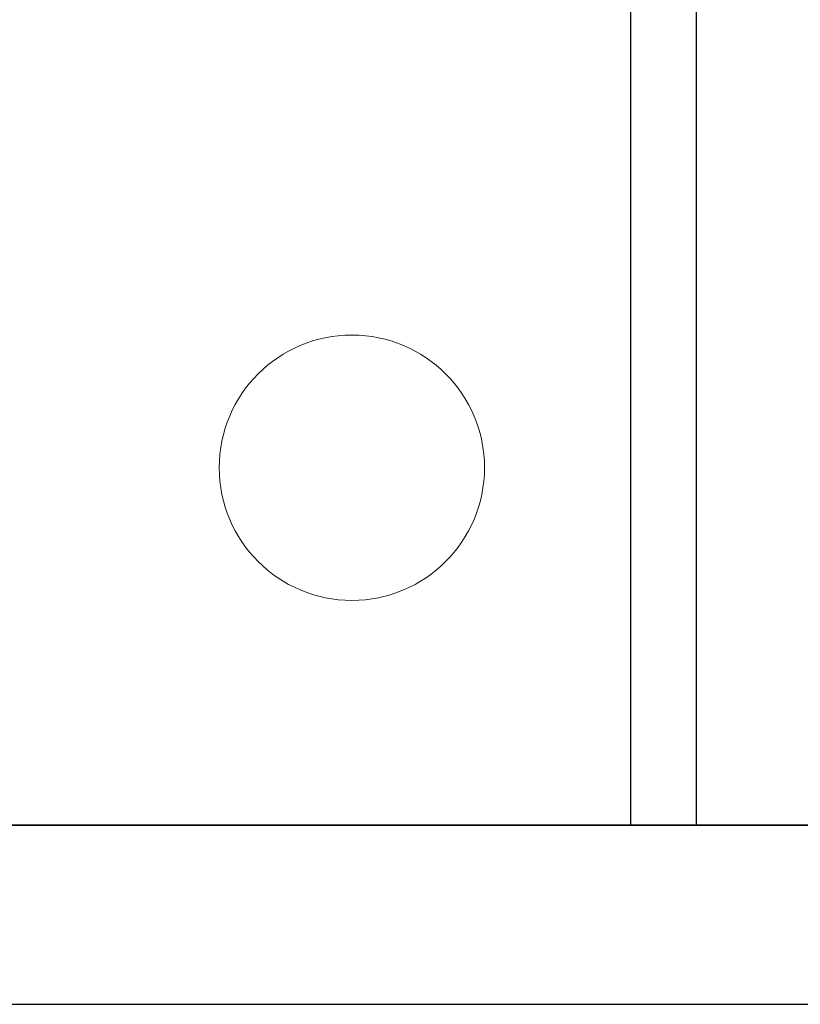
# Model space of a CAD drawing. Header units: metres. Extents: x 397.7 to 427.5, y 12.7 to 28.4.
# Tile 40 of 137: x 410.2 to 411.4, y 12.8 to 14.3. Entities that reach past the tile are written whole.
import ezdxf

# ---------------------------------------------------------------- set-up
doc = ezdxf.new("R2010")
doc.units = ezdxf.units.M
doc.layers.add('01_SUELOS', color=7, linetype='Continuous', lineweight=25, true_color=0x007f00)
for name, color, linetype, lineweight in [('A-COLS-____-MCUT', 7, 'Continuous', 18), ('A-COLS-____-OTLN', 7, 'Continuous', 18), ('A-WALL-____-MCUT', 7, 'Continuous', 25), ('A-WALL-____-OTLN', 7, 'Continuous', 25)]:
    doc.layers.add(name, color=color, linetype=linetype, lineweight=lineweight)

# ---------------------------------------------------------------- blocks, each defined once
blk = doc.blocks.new('Family - Evans P3-156217-06_CLI_AIRE_P3')
at = {"layer": 'A-WALL-____-MCUT', "color": 253, "true_color": 0xaaaaaa}
for p, q in [((3.5556, 0.1), (0, 0.1)), ((3.5556, 0), (3.5556, 0.1)), ((0, 0), (3.5556, 0))]:
    blk.add_line(p, q, dxfattribs=at)
at = {"layer": 'A-WALL-____-OTLN', "color": 253, "true_color": 0xaaaaaa}
for p, q in [((3.5556, 0.1), (0, 0.1)), ((3.5556, 0), (3.5556, 0.1)), ((0, 0), (3.5556, 0))]:
    blk.add_line(p, q, dxfattribs=at)
at = {"layer": 'A-WALL-____-OTLN', "color": 253, "lineweight": 18, "true_color": 0xaaaaaa}
blk.add_line((0, 0), (3.5556, 0), dxfattribs=at)
blk = doc.blocks.new('Family - Paviment P3-156431-06_CLI_AIRE_P3')
at = {"layer": '01_SUELOS', "color": 9, "true_color": 0xaad4aa}
for p, q in [((0, 0), (25.4182, 0)), ((25.4182, 0), (0, 0))]:
    blk.add_line(p, q, dxfattribs=at)
blk = doc.blocks.new('Family - Mur P3-156572-06_CLI_AIRE_P3')
at = {"layer": 'A-WALL-____-MCUT', "color": 253, "true_color": 0xaaaaaa}
for p, q in [((25.4717, 0.27), (0.0535, 0.27)), ((0, 0), (25.4157, 0))]:
    blk.add_line(p, q, dxfattribs=at)
at = {"layer": 'A-WALL-____-OTLN', "color": 253, "true_color": 0xaaaaaa}
for p, q in [((25.4717, 0.27), (0.0535, 0.27)), ((0, 0), (25.4157, 0))]:
    blk.add_line(p, q, dxfattribs=at)
at = {"layer": 'A-WALL-____-OTLN', "color": 253, "lineweight": 18, "true_color": 0xaaaaaa}
blk.add_line((0, 0), (25.4157, 0), dxfattribs=at)
blk = doc.blocks.new('Family - Pilar P3-156582-06_CLI_AIRE_P3')
at = {"layer": 'A-COLS-____-MCUT', "color": 253, "true_color": 0xaaaaaa}
for start, end in [(360, 180), (180, 360)]:
    blk.add_arc((0.2, 0.2), 0.2, start, end, dxfattribs=at)
at = {"layer": 'A-COLS-____-OTLN', "color": 253, "true_color": 0xaaaaaa}
for start, end in [(360, 180), (180, 360)]:
    blk.add_arc((0.2, 0.2), 0.2, start, end, dxfattribs=at)
blk = doc.blocks.new('LONDR55-XX_ZZ-ARQ-CAA-M3D-Londres55_ifc-1-06_CLI_AIRE_P3')
at = {"layer": '01_SUELOS', "color": 253, "lineweight": 18, "true_color": 0xaaaaaa}
blk.add_blockref('Family - Paviment P3-156431-06_CLI_AIRE_P3', (398.2952, 13.1106), dxfattribs=at)
at = {"layer": 'A-COLS-____-OTLN', "color": 253, "lineweight": 18, "true_color": 0xaaaaaa}
blk.add_blockref('Family - Pilar P3-156582-06_CLI_AIRE_P3', (410.5337, 13.4495), dxfattribs=at)
at = {"layer": 'A-WALL-____-OTLN', "color": 253, "lineweight": 18, "true_color": 0xaaaaaa, "rotation": 270}
blk.add_blockref('Family - Evans P3-156217-06_CLI_AIRE_P3', (411.1536, 16.6662), dxfattribs=at)
at = {"layer": 'A-WALL-____-OTLN', "color": 253, "lineweight": 18, "true_color": 0xaaaaaa}
blk.add_blockref('Family - Mur P3-156572-06_CLI_AIRE_P3', (398.2417, 12.8406), dxfattribs=at)

msp = doc.modelspace()

# ---------------------------------------------------------------- block references
at = {"lineweight": 5}
msp.add_blockref('LONDR55-XX_ZZ-ARQ-CAA-M3D-Londres55_ifc-1-06_CLI_AIRE_P3', (0, 0), dxfattribs=at)

doc.saveas('drawing.dxf')
